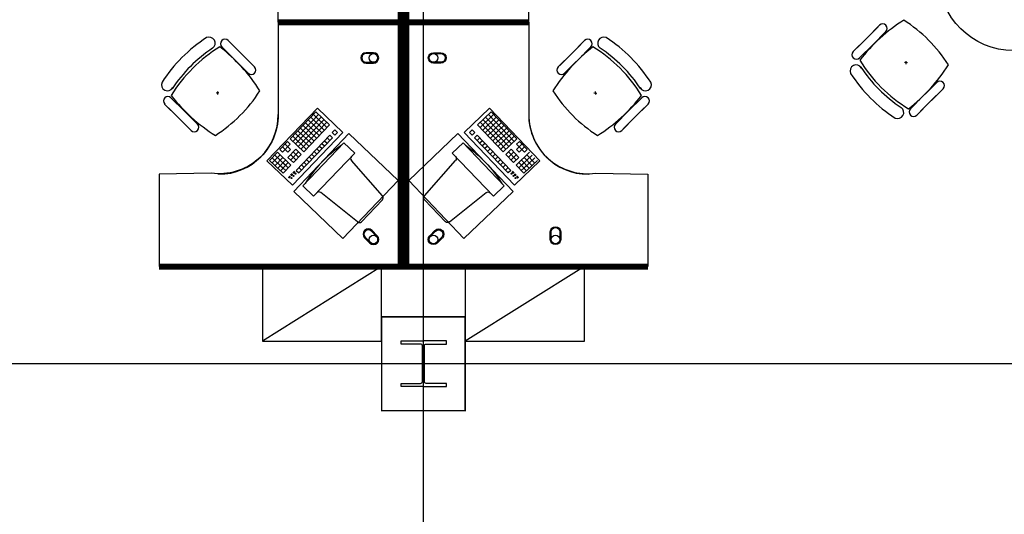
# Model space of a CAD drawing. Header units: millimetres. Extents: x -312551 to 250764, y -35891 to 59426.
# Tile 230 of 256: x 100475 to 107079, y 42999 to 46317. Entities that reach past the tile are written whole.
import ezdxf

# ---------------------------------------------------------------- set-up
doc = ezdxf.new("R2010")
doc.units = ezdxf.units.MM
doc.header["$LTSCALE"] = 2.5
for name, color, linetype in [('FO-00 - FURN$0$FURNITURE', 22, 'Continuous'), ('FO-00 - FURN$0$SP-01$0$FIT-OUT$0$FURNITURE', 22, 'Continuous'), ('FO-01- FURN$0$FURNITURE', 22, 'Continuous'), ('NF-AS BUILT', 7, 'Continuous'), ('NF-GRIDS', 252, 'Continuous'), ('NF-SPAN', 150, 'Continuous'), ('NF-Steel columns', 6, 'Continuous')]:
    doc.layers.add(name, color=color, linetype=linetype)

# ---------------------------------------------------------------- blocks, each defined once
blk = doc.blocks.new('305')
at = {"layer": 'NF-Steel columns', "color": 2, "linetype": 'Continuous'}
for points in [[(0, -152.5), (-156, -152.5), (-156, -132), (-19.2, -132, 0.414214), (-6.5, -119.3), (-6.5, 119.3, 0.414214), (-19.2, 132), (-156, 132), (-156, 152.5), (0, 152.5)], [(0, -152.5), (149, -152.5), (149, -132), (19.2, -132, -0.414214), (6.5, -119.3), (6.5, 119.3, -0.414214), (19.2, 132), (149, 132), (149, 152.5), (0, 152.5)]]:
    blk.add_lwpolyline(points, format="xyb", dxfattribs=at)
blk = doc.blocks.new('FO-00 - FURN$0$SP-01$0$FIT-OUT$0$PC')
at = {"layer": 'FO-00 - FURN$0$SP-01$0$FIT-OUT$0$FURNITURE', "linetype": 'Continuous'}
for p, q in [((241.8, -93.1), (98, -236.8)), ((268.8, -92), (509.4, -294.6)), ((96.9, -263.9), (299.5, -504.5))]:
    blk.add_line(p, q, dxfattribs=at)
blk.add_lwpolyline([(276, -553.9), (346.7, -624.6), (629.5, -341.8), (558.8, -271)], close=True, dxfattribs=at)
for centre, radius, start, end in [((255.9, -107.2), 20, 49.89909, 135), ((112.2, -251), 20, 135, 220.10091), ((522.3, -279.3), 20, 229.89909, 315), ((-109.9, 114.8), 864, 303.17791, 326.82209), ((284.2, -517.4), 20, 315, 40.10091)]:
    blk.add_arc(centre, radius, start, end, dxfattribs=at)
blk = doc.blocks.new('FO-00 - FURN$0$cab-800')
at = {"layer": 'FO-00 - FURN$0$FURNITURE', "color": 9}
blk.add_line((0, 0), (800, 500), dxfattribs=at)
at = {"layer": 'FO-00 - FURN$0$FURNITURE'}
blk.add_lwpolyline([(0, 0), (800, 0), (800, 500), (0, 500)], close=True, dxfattribs=at)

msp = doc.modelspace()

# ---------------------------------------------------------------- linework, layer by layer
at = {"layer": 'FO-00 - FURN$0$FURNITURE', "extrusion": (6.58823e-06, -1.6454e-07, 1)}
msp.add_line((102778.7, 46301.4), (102208.7, 46301.5, 0), dxfattribs=at)
at = {"layer": 'FO-00 - FURN$0$FURNITURE', "extrusion": (6.58823e-06, 1.6454e-07, 1)}
msp.add_line((102778.7, 46299.7), (102208.7, 46299.6, 0), dxfattribs=at)
at = {"layer": 'FO-00 - FURN$0$FURNITURE', "extrusion": (-6.58823e-06, -1.6454e-07, 1)}
msp.add_line((103319.9, 46301.4), (103889.9, 46301.5, 0), dxfattribs=at)
at = {"layer": 'FO-00 - FURN$0$FURNITURE', "extrusion": (-6.58823e-06, 1.6454e-07, 1)}
msp.add_line((103319.9, 46299.7), (103889.9, 46299.6, 0), dxfattribs=at)
at = {"layer": 'FO-00 - FURN$0$FURNITURE'}
for p, q in [((102209.8, 46280.7, 0), (102209.8, 45680.7, 0)), ((103888.9, 46280.7, 0), (103888.9, 45680.7, 0)), ((106233.1, 46270.4), (106091.7, 46129)), ((106242.8, 46280.1), (106154.2, 46191.5)), ((106285.3, 46237.7), (106196.7, 46149.1)), ((101873.4, 46177.5, 0), (101962, 46088.9, 0)), ((104264.3, 46177.5, 0), (104175.7, 46088.9, 0)), ((106065.6, 46102.9), (106154.2, 46191.5)), ((101769.4, 46127.1, 0), (101769.5, 46127, 0)), ((101831, 46135, 0), (101919.6, 46046.4, 0)), ((101998.5, 45967.6, 0), (101857, 46109, 0)), ((102040.9, 46010, 0), (101899.5, 46151.4, 0)), ((104096.8, 46010, 0), (104238.2, 46151.4, 0)), ((104139.2, 45967.6, 0), (104280.7, 46109, 0)), ((104306.7, 46135, 0), (104218.1, 46046.4, 0)), ((104368.3, 46127.1, 0), (104368.2, 46127, 0)), ((106108.1, 46060.5), (106196.7, 46149.1)), ((102008.2, 45957.8, 0), (101919.6, 46046.4, 0)), ((102050.6, 46000.3, 0), (101962, 46088.9, 0)), ((104087.1, 46000.3, 0), (104175.7, 46088.9, 0)), ((104129.5, 45957.8, 0), (104218.1, 46046.4, 0)), ((106430, 46029), (106410, 46030)), ((106420.5, 46019.5), (106419.5, 46039.5)), ((106626.2, 45896.8), (106537.6, 45808.2)), ((101802.5, 45835.1, 0), (101801.5, 45815.1, 0)), ((104335.2, 45835.1, 0), (104336.2, 45815.1, 0)), ((106616.5, 45887), (106475, 45745.6)), ((106658.9, 45844.6), (106517.5, 45703.2)), ((106668.6, 45854.3), (106580, 45765.7)), ((101490.1, 45794.1, 0), (101578.7, 45705.5, 0)), ((101812, 45825.6, 0), (101792, 45824.6, 0)), ((104325.7, 45825.6, 0), (104345.7, 45824.6, 0)), ((104647.6, 45794.1, 0), (104559, 45705.5, 0)), ((106449, 45719.6), (106537.6, 45808.2)), ((106491.4, 45677.1), (106580, 45765.7)), ((101447.6, 45751.7, 0), (101536.2, 45663.1, 0)), ((101615.1, 45584.2, 0), (101473.7, 45725.6, 0)), ((101667.3, 45616.9, 0), (101578.7, 45705.5, 0)), ((102133.9, 45369.4, 0), (102472.2, 45723.9, 0)), ((102462.2, 45698.9, 0), (102289.6, 45518, 0)), ((102462.2, 45698.9, 0), (102552.6, 45612.6, 0)), ((102462.2, 45698.9, 0), (102552.6, 45612.6, 0)), ((102462.2, 45698.9, 0), (102552.6, 45612.6, 0)), ((102472.2, 45723.9, 0), (102642.2, 45561.6, 0)), ((102472.2, 45723.9, 0), (102642.2, 45561.6, 0)), ((102472.2, 45723.9, 0), (102642.2, 45561.6, 0)), ((103626.4, 45723.9, 0), (103456.4, 45561.6, 0)), ((103626.4, 45723.9, 0), (103456.4, 45561.6, 0)), ((103626.4, 45723.9, 0), (103456.4, 45561.6, 0)), ((103636.5, 45698.9, 0), (103546, 45612.6, 0)), ((103636.5, 45698.9, 0), (103546, 45612.6, 0)), ((103636.5, 45698.9, 0), (103546, 45612.6, 0)), ((103964.7, 45369.4, 0), (103626.4, 45723.9, 0)), ((103636.5, 45698.9, 0), (103809.1, 45518, 0)), ((104470.4, 45616.9, 0), (104559, 45705.5, 0)), ((104522.6, 45584.2, 0), (104664, 45725.6, 0)), ((104690.1, 45751.7, 0), (104601.5, 45663.1, 0)), ((106387.4, 45727.5), (106387.5, 45727.6)), ((101624.8, 45574.5, 0), (101536.2, 45663.1, 0)), ((102480.3, 45681.6, 0), (102307.7, 45500.7, 0)), ((102498.3, 45664.3, 0), (102325.7, 45483.5, 0)), ((102516.4, 45647.1, 0), (102343.8, 45466.2, 0)), ((102534.5, 45629.8, 0), (102361.9, 45449, 0)), ((102410.4, 45644.6, 0), (102500.8, 45558.3, 0)), ((102427.6, 45662.7, 0), (102518.1, 45576.4, 0)), ((102444.9, 45680.8, 0), (102535.3, 45594.5, 0)), ((103653.7, 45680.8, 0), (103563.3, 45594.5, 0)), ((103564.1, 45629.8, 0), (103736.7, 45449, 0)), ((103671, 45662.7, 0), (103580.6, 45576.4, 0)), ((103582.2, 45647.1, 0), (103754.8, 45466.2, 0)), ((103688.2, 45644.6, 0), (103597.8, 45558.3, 0)), ((103600.3, 45664.3, 0), (103772.9, 45483.5, 0)), ((103618.4, 45681.6, 0), (103791, 45500.7, 0)), ((104512.9, 45574.5, 0), (104601.5, 45663.1, 0)), ((102341.4, 45572.3, 0), (102431.8, 45486, 0)), ((102358.6, 45590.3, 0), (102449, 45504, 0)), ((102375.9, 45608.4, 0), (102466.3, 45522.1, 0)), ((102552.6, 45612.6, 0), (102380, 45431.7, 0)), ((102393.1, 45626.5, 0), (102483.6, 45540.2, 0)), ((102588.8, 45578, 0), (102571.5, 45560, 0)), ((102588.8, 45578, 0), (102606.9, 45560.8, 0)), ((102588.8, 45578, 0), (102606.9, 45560.8, 0)), ((102588.8, 45578, 0), (102606.9, 45560.8, 0)), ((103509.9, 45578, 0), (103491.8, 45560.8, 0)), ((103509.9, 45578, 0), (103491.8, 45560.8, 0)), ((103509.9, 45578, 0), (103491.8, 45560.8, 0)), ((103509.9, 45578, 0), (103527.1, 45560, 0)), ((103546, 45612.6, 0), (103718.6, 45431.7, 0)), ((103705.5, 45626.5, 0), (103615.1, 45540.2, 0)), ((103722.8, 45608.4, 0), (103632.3, 45522.1, 0)), ((103740, 45590.3, 0), (103649.6, 45504, 0)), ((103757.3, 45572.3, 0), (103666.8, 45486, 0)), ((102272.3, 45499.9, 0), (102220.5, 45445.7, 0)), ((102272.3, 45499.9, 0), (102290.4, 45482.7, 0)), ((102289.6, 45518, 0), (102380, 45431.7, 0)), ((102642.2, 45561.6, 0), (102303.9, 45207.1, 0)), ((102306.8, 45536.1, 0), (102397.3, 45449.8, 0)), ((102324.1, 45554.2, 0), (102414.5, 45467.9, 0)), ((102554.3, 45541.9, 0), (102329.9, 45306.7, 0)), ((102572.3, 45524.6, 0), (102348, 45289.5, 0)), ((102519.7, 45505.7, 0), (102537.8, 45488.4, 0)), ((102537, 45523.8, 0), (102555.1, 45506.5, 0)), ((102554.3, 45541.9, 0), (102572.3, 45524.6, 0)), ((102571.5, 45560, 0), (102589.6, 45542.7, 0)), ((102606.9, 45560.8, 0), (102589.6, 45542.7, 0)), ((103456.4, 45561.6, 0), (103794.7, 45207.1, 0)), ((103491.8, 45560.8, 0), (103509, 45542.7, 0)), ((103527.1, 45560, 0), (103509, 45542.7, 0)), ((103544.4, 45541.9, 0), (103526.3, 45524.6, 0)), ((103526.3, 45524.6, 0), (103750.7, 45289.5, 0)), ((103561.6, 45523.8, 0), (103543.6, 45506.5, 0)), ((103544.4, 45541.9, 0), (103768.7, 45306.7, 0)), ((103578.9, 45505.7, 0), (103560.8, 45488.4, 0)), ((103774.5, 45554.2, 0), (103684.1, 45467.9, 0)), ((103791.8, 45536.1, 0), (103701.4, 45449.8, 0)), ((103809.1, 45518, 0), (103718.6, 45431.7, 0)), ((103826.3, 45499.9, 0), (103808.2, 45482.7, 0)), ((103826.3, 45499.9, 0), (103878.1, 45445.7, 0)), ((102220.5, 45445.7, 0), (102238.6, 45428.4, 0)), ((102237.8, 45463.7, 0), (102274, 45429.2, 0)), ((102290.4, 45482.7, 0), (102238.6, 45428.4, 0)), ((102255.1, 45481.8, 0), (102291.2, 45447.3, 0)), ((102291.2, 45447.3, 0), (102274, 45429.2, 0)), ((102326.6, 45448.1, 0), (102274.8, 45393.9, 0)), ((102326.6, 45448.1, 0), (102362.7, 45413.6, 0)), ((102450.7, 45433.4, 0), (102468.8, 45416.1, 0)), ((102468, 45451.4, 0), (102486, 45434.2, 0)), ((102485.2, 45469.5, 0), (102503.3, 45452.3, 0)), ((102502.5, 45487.6, 0), (102520.6, 45470.4, 0)), ((103596.2, 45487.6, 0), (103578.1, 45470.4, 0)), ((103613.4, 45469.5, 0), (103595.3, 45452.3, 0)), ((103630.7, 45451.4, 0), (103612.6, 45434.2, 0)), ((103647.9, 45433.4, 0), (103629.8, 45416.1, 0)), ((103772.1, 45448.1, 0), (103735.9, 45413.6, 0)), ((103772.1, 45448.1, 0), (103823.8, 45393.9, 0)), ((103843.6, 45481.8, 0), (103807.4, 45447.3, 0)), ((103807.4, 45447.3, 0), (103824.7, 45429.2, 0)), ((103808.2, 45482.7, 0), (103860, 45428.4, 0)), ((103860.8, 45463.7, 0), (103824.7, 45429.2, 0)), ((103878.1, 45445.7, 0), (103860, 45428.4, 0)), ((102303.9, 45207.1, 0), (102133.9, 45369.4, 0)), ((102203.3, 45427.6, 0), (102151.5, 45373.3, 0)), ((102151.5, 45373.3, 0), (102223.8, 45304.3, 0)), ((102168.8, 45391.4, 0), (102241.1, 45322.4, 0)), ((102221.4, 45410.3, 0), (102169.6, 45356, 0)), ((102186, 45409.5, 0), (102258.4, 45340.4, 0)), ((102239.4, 45393, 0), (102187.7, 45338.8, 0)), ((102203.3, 45427.6, 0), (102293.7, 45341.3, 0)), ((102257.5, 45375.8, 0), (102205.8, 45321.5, 0)), ((102257.5, 45375.8, 0), (102205.8, 45321.5, 0)), ((102274.8, 45393.9, 0), (102311, 45359.4, 0)), ((102292.1, 45412, 0), (102328.2, 45377.4, 0)), ((102344.7, 45430.9, 0), (102292.9, 45376.6, 0)), ((102309.3, 45430, 0), (102345.5, 45395.5, 0)), ((102362.7, 45413.6, 0), (102311, 45359.4, 0)), ((102398.9, 45379.1, 0), (102417, 45361.8, 0)), ((102416.2, 45397.2, 0), (102434.3, 45379.9, 0)), ((102433.4, 45415.3, 0), (102451.5, 45398, 0)), ((103665.2, 45415.3, 0), (103647.1, 45398, 0)), ((103682.5, 45397.2, 0), (103664.4, 45379.9, 0)), ((103699.7, 45379.1, 0), (103681.6, 45361.8, 0)), ((103735.9, 45413.6, 0), (103787.7, 45359.4, 0)), ((103789.3, 45430, 0), (103753.1, 45395.5, 0)), ((103754, 45430.9, 0), (103805.7, 45376.6, 0)), ((103806.6, 45412, 0), (103770.4, 45377.4, 0)), ((103823.8, 45393.9, 0), (103787.7, 45359.4, 0)), ((103794.7, 45207.1, 0), (103964.7, 45369.4, 0)), ((103895.4, 45427.6, 0), (103804.9, 45341.3, 0)), ((103912.6, 45409.5, 0), (103840.3, 45340.4, 0)), ((103841.1, 45375.8, 0), (103892.9, 45321.5, 0)), ((103841.1, 45375.8, 0), (103892.9, 45321.5, 0)), ((103929.9, 45391.4, 0), (103857.5, 45322.4, 0)), ((103859.2, 45393, 0), (103911, 45338.8, 0)), ((103947.1, 45373.3, 0), (103874.8, 45304.3, 0)), ((103877.3, 45410.3, 0), (103929, 45356, 0)), ((102205.8, 45321.5, 0), (102241.9, 45287, 0)), ((102223, 45339.6, 0), (102259.2, 45305.1, 0)), ((102275.6, 45358.5, 0), (102223.8, 45304.3, 0)), ((102275.6, 45358.5, 0), (102223.8, 45304.3, 0)), ((102240.3, 45357.7, 0), (102276.4, 45323.2, 0)), ((102293.7, 45341.3, 0), (102241.9, 45287, 0)), ((102318.2, 45301.1, 0), (102307.2, 45289.5, 0)), ((102319.7, 45299.7, 0), (102308.7, 45288.1, 0)), ((102329.9, 45306.7, 0), (102348, 45289.5, 0)), ((102347.1, 45324.8, 0), (102365.2, 45307.6, 0)), ((102364.4, 45342.9, 0), (102382.5, 45325.7, 0)), ((102381.7, 45361, 0), (102399.7, 45343.7, 0)), ((103717, 45361, 0), (103698.9, 45343.7, 0)), ((103734.2, 45342.9, 0), (103716.1, 45325.7, 0)), ((103751.5, 45324.8, 0), (103733.4, 45307.6, 0)), ((103768.7, 45306.7, 0), (103750.7, 45289.5, 0)), ((103778.9, 45299.7, 0), (103789.9, 45288.1, 0)), ((103780.4, 45301.1, 0), (103791.4, 45289.5, 0)), ((103804.9, 45341.3, 0), (103856.7, 45287, 0)), ((103858.4, 45357.7, 0), (103822.2, 45323.2, 0)), ((103823, 45358.5, 0), (103874.8, 45304.3, 0)), ((103823, 45358.5, 0), (103874.8, 45304.3, 0)), ((103875.6, 45339.6, 0), (103839.4, 45305.1, 0)), ((103892.9, 45321.5, 0), (103856.7, 45287, 0)), ((102287.7, 45268.7, 0), (102277.2, 45257.7, 0)), ((102289.1, 45267.3, 0), (102278.6, 45256.3, 0)), ((102290.5, 45265.9, 0), (102280.1, 45255, 0)), ((102292, 45264.5, 0), (102281.5, 45253.6, 0)), ((102302.2, 45284, 0), (102292.6, 45273.9, 0)), ((102303.7, 45282.6, 0), (102294.1, 45272.5, 0)), ((102305.1, 45281.2, 0), (102295.5, 45271.2, 0)), ((102306.6, 45279.8, 0), (102297, 45269.8, 0)), ((102321.1, 45298.3, 0), (102310.1, 45286.8, 0)), ((102322.6, 45296.9, 0), (102311.6, 45285.4, 0)), ((103776.1, 45296.9, 0), (103787.1, 45285.4, 0)), ((103777.5, 45298.3, 0), (103788.5, 45286.8, 0)), ((103792, 45279.8, 0), (103801.6, 45269.8, 0)), ((103793.5, 45281.2, 0), (103803.1, 45271.2, 0)), ((103794.9, 45282.6, 0), (103804.5, 45272.5, 0)), ((103796.4, 45284, 0), (103806, 45273.9, 0)), ((103806.6, 45264.5, 0), (103817.1, 45253.6, 0)), ((103808.1, 45265.9, 0), (103818.5, 45255, 0)), ((103809.5, 45267.3, 0), (103820, 45256.3, 0)), ((103811, 45268.7, 0), (103821.4, 45257.7, 0))]:
    msp.add_line(p, q, dxfattribs=at)
at = {"layer": 'FO-00 - FURN$0$FURNITURE', "const_width": 40, "elevation": 0}
for points in [[(101409.8, 47940.5), (103029.8, 47940.5), (103029.8, 46300.6), (102212, 46300.6)], [(104688.8, 47940.5), (103068.8, 47940.5), (103068.9, 46300.6), (103886.6, 46300.6)], [(101409.8, 44660.7), (103029.8, 44660.7), (103029.8, 46300.6), (102212, 46300.6)], [(104688.8, 44660.7), (103068.8, 44660.7), (103068.9, 46300.6), (103886.6, 46300.6)]]:
    msp.add_lwpolyline(points, dxfattribs=at)
at = {"layer": 'FO-00 - FURN$0$FURNITURE', "elevation": 0}
for points in [[(102208.6, 46301.4), (102209.8, 46920.5, 0.455459), (101759.8, 47313.5), (101409.8, 47320.5), (101409.8, 47940.5), (103029.8, 47940.5), (103029.8, 46300.6)], [(103890.1, 46301.4), (103888.9, 46920.5, -0.455459), (104338.8, 47313.5), (104688.9, 47320.5), (104688.8, 47940.5), (103068.8, 47940.5), (103068.9, 46300.6)], [(102208.6, 46299.7), (102209.8, 45680.7, -0.455459), (101759.8, 45287.6), (101409.8, 45280.7), (101409.8, 44660.7), (103029.8, 44660.7), (103029.8, 46300.6)], [(103890.1, 46299.7), (103888.9, 45680.7, 0.455459), (104338.8, 45287.6), (104688.9, 45280.7), (104688.8, 44660.7), (103068.8, 44660.7), (103068.9, 46300.6)], [(102798.1, 46095.7, 1), (102798.1, 46025.7), (102848.1, 46025.7, 1), (102848.1, 46095.7)], [(103300.6, 46095.7, -1), (103300.6, 46025.7), (103250.6, 46025.7, -1), (103250.6, 46095.7)], [(102798.1, 46089.7, 1), (102798.1, 46031.7), (102848.1, 46031.7, 1), (102848.1, 46089.7)], [(103300.6, 46089.7, -1), (103300.6, 46031.7), (103250.6, 46031.7, -1), (103250.6, 46089.7)], [(102838.2, 44903.4, 1), (102788.7, 44853.9), (102824.1, 44818.6, 1), (102873.6, 44868.1)], [(102834, 44899.2, 1), (102793, 44858.2), (102828.3, 44822.8, 1), (102869.4, 44863.8)], [(103260.4, 44903.4, -1), (103309.9, 44853.9), (103274.5, 44818.6, -1), (103225, 44868.1)], [(103264.6, 44899.2, -1), (103305.6, 44858.2), (103270.3, 44822.8, -1), (103229.3, 44863.8)], [(104033.8, 44893.2, -1), (104103.8, 44893.2), (104103.8, 44843.2, -1), (104033.8, 44843.2)], [(104039.8, 44893.2, -1), (104097.8, 44893.2), (104097.8, 44843.2, -1), (104039.8, 44843.2)]]:
    msp.add_lwpolyline(points, format="xyb", close=True, dxfattribs=at)
for points in [[(102683.7, 45553.1), (102313.7, 45165.3), (102643.6, 44850.5), (103013.6, 45238.3)], [(103414.9, 45553.1), (103785, 45165.3), (103455.1, 44850.5), (103085, 45238.3)]]:
    msp.add_lwpolyline(points, close=True, dxfattribs=at)
at = {"layer": 'FO-00 - FURN$0$FURNITURE'}
for centre, radius in [((102848.1, 46060.7, 0), 29), ((103250.6, 46060.7, 0), 29), ((102297.5, 45254.7, 0), 3), ((102311.3, 45269.2, 0), 3), ((102325.1, 45283.7, 0), 3), ((103773.5, 45283.7, 0), 3), ((103787.3, 45269.2, 0), 3), ((103801.1, 45254.7, 0), 3), ((102848.8, 44843.3, 0), 29), ((103249.8, 44843.3, 0), 29), ((104068.8, 44843.2, 0), 29)]:
    msp.add_circle(centre, radius, dxfattribs=at)
for centre, radius, start, end in [((107003.5, 45358.5), 1127.4, 122.03442, 142.47243), ((105862.8, 45474.3), 1000, 32.7338, 57.1325), ((106264, 46258.9), 30, 314.99981, 134.99981), ((102270.5, 45356.1, 0), 1000, 122.78732, 147.21305), ((101746.1, 46160.2, 0), 40.4, 305.20982, 115.06842), ((101852.2, 46156.2, 0), 30, 45.00019, 225.00019), ((104285.5, 46156.2, 0), 30, 314.99981, 134.99981), ((104391.6, 46160.2, 0), 40.4, 64.93158, 234.79018), ((103867.2, 45356.1, 0), 1000, 32.78695, 57.21268), ((102341.9, 45283.2, 0), 1000, 121.61039, 148.25865), ((102327.8, 45297.3, 0), 1000, 123.93667, 146.14435), ((101130.5, 45241.1, 0), 1127.4, 32.06044, 52.44572), ((105007.2, 45241.1, 0), 1127.4, 127.55428, 147.93956), ((103795.8, 45283.2, 0), 1000, 31.74135, 58.38961), ((103809.9, 45297.3, 0), 1000, 33.85565, 56.06333), ((106086.8, 46081.7), 30, 134.99981, 314.99981), ((106959.9, 46571.4), 1000, 211.74135, 238.38961), ((102029.4, 45979, 0), 30, 225.00019, 45.00019), ((104108.3, 45979, 0), 30, 134.99981, 314.99981), ((106084.4, 45974.1), 40.4, 28.01994, 205.06804), ((106945.8, 46557.3), 1000, 213.85565, 236.06333), ((105748.5, 46613.5), 1127.4, 307.55428, 327.93956), ((101466.4, 45880.5, 0), 40.4, 154.93196, 331.98006), ((104671.3, 45880.5, 0), 40.4, 208.01994, 25.06804), ((106888.5, 46498.5), 1000, 212.78695, 237.21268), ((106647.4, 45875.5), 30, 314.99981, 134.99981), ((101244.8, 46380.3, 0), 1000, 302.8675, 327.2662), ((104892.9, 46380.3, 0), 1000, 212.7338, 237.1325), ((101468.9, 45772.9, 0), 30, 45.00019, 225.00019), ((102385.6, 46496.1, 0), 1127.4, 217.52757, 237.96558), ((103752.1, 46496.1, 0), 1127.4, 302.03442, 322.47243), ((104668.8, 45772.9, 0), 30, 314.99981, 134.99981), ((106364.1, 45694.4), 40.4, 244.93158, 54.79018), ((106470.2, 45698.3), 30, 134.99981, 314.99981), ((101809.8, 45680.7, 0), 400, 270.00019, 0.00019), ((104288.9, 45680.7, 0), 400, 179.99981, 269.99981), ((101646, 45595.7, 0), 30, 225.00019, 45.00019), ((104491.6, 45595.7, 0), 30, 134.99981, 314.99981)]:
    msp.add_arc(centre, radius, start, end, dxfattribs=at)
at = {"layer": 'FO-01- FURN$0$FURNITURE'}
msp.add_circle((107140, 46609.9), 500, dxfattribs=at)
at = {"layer": 'NF-AS BUILT', "const_width": 10}
msp.add_lwpolyline([(102902.8, 44324.5), (103462.8, 44324.5), (103462.8, 43694.5), (102902.8, 43694.5)], close=True, dxfattribs=at)
at = {"layer": 'NF-GRIDS'}
for p, q in [((103182.8, -27784), (103182.8, 58409.3)), ((164549.8, 44009.5), (84521.8, 44009.5))]:
    msp.add_line(p, q, dxfattribs=at)

# ---------------------------------------------------------------- block references
at = {"layer": 'FO-00 - FURN$0$FURNITURE'}
for name, p, rotation in [('FO-00 - FURN$0$SP-01$0$FIT-OUT$0$PC', (103011.2, 44874.9, 0), 181.3405219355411), ('FO-00 - FURN$0$cab-800', (102902.8, 44660.7), 180), ('FO-00 - FURN$0$cab-800', (104262.8, 44660.6), 180)]:
    msp.add_blockref(name, p, dxfattribs=dict(at, rotation=rotation))
at = {"layer": 'FO-00 - FURN$0$FURNITURE', "extrusion": (2.60602e-30, 6.3055e-29, -1), "zscale": -1, "rotation": 181.3405219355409}
msp.add_blockref('FO-00 - FURN$0$SP-01$0$FIT-OUT$0$PC', (-103087.4, 44874.9, 0), dxfattribs=at)
at = {"layer": 'NF-SPAN', "xscale": -1}
msp.add_blockref('305', (103182.8, 44009.5), dxfattribs=at)

doc.saveas('drawing.dxf')
